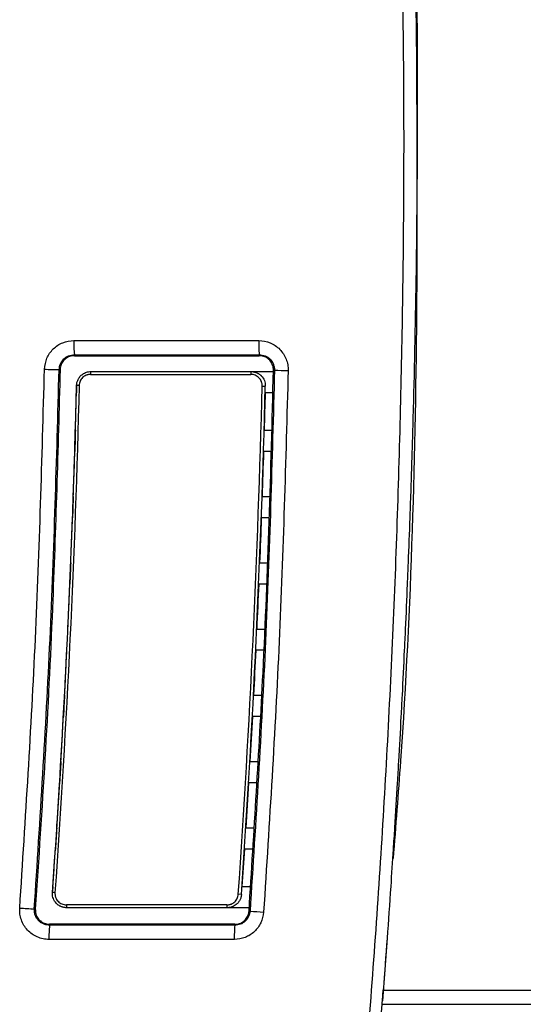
# Model space of a CAD drawing. Header units: millimetres. Extents: x -0.57 to 0.95, y -0.4 to 0.71.
# Tile 74 of 256: x -0.1201 to -0.0847, y 0.12 to 0.1893. Entities that reach past the tile are written whole.
import ezdxf

# ---------------------------------------------------------------- set-up
doc = ezdxf.new("R2010")
doc.units = ezdxf.units.MM
doc.layers.add('FORMAT', color=7, linetype='Continuous')

msp = doc.modelspace()

# ---------------------------------------------------------------- linework, layer by layer
at = {"layer": 'FORMAT', "color": 7, "linetype": 'Continuous', "lineweight": 25}
for p, q in [((-0.116264, 0.166692), (-0.103262, 0.166692)), ((-0.116231, 0.165697), (-0.103228, 0.165697)), ((-0.116231, 0.165697), (-0.116231, 0.165626)), ((-0.116231, 0.165626), (-0.103228, 0.165626)), ((-0.103228, 0.165626), (-0.103228, 0.165697)), ((-0.117231, 0.164647), (-0.117301, 0.164649)), ((-0.115092, 0.164309), (-0.103822, 0.164309)), ((-0.115071, 0.164508), (-0.103801, 0.164508)), ((-0.103801, 0.164508), (-0.102231, 0.164508)), ((-0.102228, 0.164605), (-0.102156, 0.164603)), ((-0.115892, 0.163529), (-0.116071, 0.163534)), ((-0.103022, 0.163489), (-0.102801, 0.163484)), ((-0.102818, 0.163013), (-0.102813, 0.163013)), ((-0.102273, 0.163013), (-0.102813, 0.163013)), ((-0.102884, 0.160379), (-0.102346, 0.160379)), ((-0.102966, 0.158879), (-0.102929, 0.158879)), ((-0.102388, 0.158879), (-0.102929, 0.158879)), ((-0.103031, 0.155719), (-0.102475, 0.155719)), ((-0.103134, 0.154219), (-0.103084, 0.154219)), ((-0.102517, 0.154219), (-0.103084, 0.154219)), ((-0.103205, 0.151059), (-0.102644, 0.151059)), ((-0.103301, 0.149559), (-0.103267, 0.149559)), ((-0.102706, 0.149559), (-0.103267, 0.149559)), ((-0.103406, 0.146399), (-0.102837, 0.146399)), ((-0.103484, 0.144899), (-0.103476, 0.144899)), ((-0.102899, 0.144899), (-0.103476, 0.144899)), ((-0.103634, 0.141739), (-0.103057, 0.141739)), ((-0.103754, 0.140239), (-0.103713, 0.140239)), ((-0.103145, 0.140239), (-0.103713, 0.140239)), ((-0.103888, 0.137079), (-0.10333, 0.137079)), ((-0.104025, 0.135579), (-0.103976, 0.135579)), ((-0.103419, 0.135579), (-0.103976, 0.135579)), ((-0.10417, 0.132419), (-0.103604, 0.132419)), ((-0.104296, 0.130919), (-0.104266, 0.130919)), ((-0.103692, 0.130919), (-0.104266, 0.130919)), ((-0.104442, 0.128289), (-0.103847, 0.128289)), ((-0.117592, 0.127851), (-0.11777, 0.127863)), ((-0.104481, 0.127724), (-0.104702, 0.12774)), ((-0.1055, 0.126995), (-0.116794, 0.126995)), ((-0.105479, 0.126793), (-0.116773, 0.126793)), ((-0.103934, 0.126793), (-0.105479, 0.126793)), ((-0.119045, 0.126701), (-0.118975, 0.126696)), ((-0.103948, 0.126557), (-0.103876, 0.126552)), ((-0.117978, 0.125626), (-0.117978, 0.125555)), ((-0.104946, 0.125626), (-0.117978, 0.125626)), ((-0.104946, 0.125555), (-0.117978, 0.125555)), ((-0.104946, 0.125555), (-0.104946, 0.125626)), ((-0.104979, 0.12456), (-0.118011, 0.12456)), ((-0.094548, 0.120247), (-0.094215, 0.124641))]:
    msp.add_line(p, q, dxfattribs=at)
for centre, radius, start, end in [((-0.108522, 0.166455), 0.0077463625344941, 178.247998, 185.61243), ((-0.095519, 0.166455), 0.0077463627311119, 178.24803, 185.612462), ((-0.11002, 0.54078), 0.3762014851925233, 268.734322, 268.89106), ((-0.114601, 0.164358), 0.0004931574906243, 162.26099, 185.729874), ((-0.103331, 0.164358), 0.0004932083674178, 162.262386, 185.729637), ((-0.094051, 0.514264), 0.3497545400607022, 268.672183, 268.829398), ((-0.111763, 0.240934), 0.1144647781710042, 265.837506, 266.352608), ((-0.116296, 0.126945), 0.0005005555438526, 174.257899, 197.606702), ((-0.105002, 0.126945), 0.0005004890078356, 174.25815, 197.607674), ((-0.095772, 0.232684), 0.1064415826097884, 265.633556, 266.150192), ((-0.110268, 0.124797), 0.0077463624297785, 174.387587, 181.75202), ((-0.097237, 0.124797), 0.0077463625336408, 174.38757, 181.752002)]:
    msp.add_arc(centre, radius, start, end, dxfattribs=at)
for points, knots in [([(-0.0937901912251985, 0.1302568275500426), (-0.0936103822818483, 0.1325425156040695), (-0.09258107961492, 0.1456267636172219), (-0.0919217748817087, 0.1695855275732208), (-0.0921898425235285, 0.191238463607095), (-0.0923238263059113, 0.2020608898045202)], [0, 0, 0, 0, 0.0957366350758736, 0.548037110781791, 1, 1, 1, 1]), ([(-0.0923294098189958, 0.202226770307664), (-0.0922888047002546, 0.2005916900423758), (-0.0922577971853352, 0.1989565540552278), (-0.0922033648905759, 0.1956867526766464), (-0.0921363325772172, 0.1907825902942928), (-0.092082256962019, 0.1793431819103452), (-0.0922114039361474, 0.1695437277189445), (-0.092375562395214, 0.1630128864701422)], [0, 0, 0, 0, 0.1249999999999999, 0.1249999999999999, 0.2499999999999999, 0.4999999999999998, 1, 1, 1, 1]), ([(-0.119462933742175, -0.0224846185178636), (-0.1191036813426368, -0.0211129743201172), (-0.1173073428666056, -0.0142544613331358), (-0.114256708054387, -0.0018613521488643), (-0.1105314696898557, 0.0147430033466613), (-0.1077248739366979, 0.0286436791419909), (-0.1051402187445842, 0.0425863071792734), (-0.1027785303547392, 0.0565694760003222), (-0.1007151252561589, 0.0705998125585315), (-0.0988762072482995, 0.0846603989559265), (-0.0972619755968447, 0.0987495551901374), (-0.0959481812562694, 0.1128699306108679), (-0.0948600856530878, 0.1270085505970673), (-0.0939982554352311, 0.1411637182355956), (-0.0934366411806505, 0.1553340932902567), (-0.093103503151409, 0.1695903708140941), (-0.092977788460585, 0.1839343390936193), (-0.0931935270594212, 0.1954394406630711), (-0.0933014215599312, 0.2011933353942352)], [0, 0, 0, 0, 0.0188263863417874, 0.0941359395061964, 0.1694454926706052, 0.2447550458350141, 0.2824082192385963, 0.3577177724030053, 0.4330273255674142, 0.4706804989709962, 0.5459900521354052, 0.6212996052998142, 0.6589527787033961, 0.734262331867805, 0.809571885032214, 0.8472250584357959, 0.9235946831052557, 1, 1, 1, 1]), ([(-0.1183296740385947, 0.1646702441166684), (-0.1182920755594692, 0.164935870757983), (-0.1182168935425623, 0.1654670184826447), (-0.1177436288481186, 0.1661368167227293), (-0.1170644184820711, 0.1665981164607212), (-0.1165314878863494, 0.1666604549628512), (-0.1162644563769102, 0.1666916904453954)], [0, 0, 0, 0, 0.2499896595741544, 0.4998799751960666, 0.7494086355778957, 1, 1, 1, 1]), ([(-0.1032615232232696, 0.1666916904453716), (-0.1029877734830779, 0.166659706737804), (-0.1025757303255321, 0.1666115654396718), (-0.1020926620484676, 0.1663444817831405), (-0.1016712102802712, 0.165995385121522), (-0.1013723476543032, 0.1655197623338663), (-0.1012122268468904, 0.164993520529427), (-0.1012015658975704, 0.1647185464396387), (-0.1011962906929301, 0.1645824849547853)], [0, 0, 0, 0, 0.2494163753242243, 0.3754170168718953, 0.4997895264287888, 0.7488105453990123, 0.8757075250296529, 1, 1, 1, 1]), ([(-0.1173007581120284, 0.1646489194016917), (-0.1172805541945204, 0.1647859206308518), (-0.1172399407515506, 0.1650613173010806), (-0.1169977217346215, 0.1654097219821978), (-0.1166445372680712, 0.1656468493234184), (-0.1163697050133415, 0.1656803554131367), (-0.1162309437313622, 0.1656972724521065)], [0, 0, 0, 0, 0.2492344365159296, 0.5010052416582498, 0.748060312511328, 1, 1, 1, 1]), ([(-0.1162310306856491, 0.1656260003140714), (-0.1163445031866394, 0.1656137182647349), (-0.1165712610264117, 0.1655891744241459), (-0.1168753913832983, 0.1654169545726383), (-0.1170941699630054, 0.1651585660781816), (-0.1172089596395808, 0.1648881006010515), (-0.1172247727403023, 0.1647138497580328), (-0.117230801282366, 0.1646474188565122)], [0, 0, 0, 0, 0.220551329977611, 0.4407388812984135, 0.6604079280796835, 0.8705348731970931, 1, 1, 1, 1]), ([(-0.1022283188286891, 0.1646049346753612), (-0.1022386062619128, 0.1647175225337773), (-0.1022591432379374, 0.1649422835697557), (-0.1024248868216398, 0.1652526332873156), (-0.1026777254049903, 0.1654823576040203), (-0.1029633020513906, 0.1656047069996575), (-0.1031485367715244, 0.1656196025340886), (-0.103228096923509, 0.165626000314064)], [0, 0, 0, 0, 0.2125654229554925, 0.4243479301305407, 0.6489105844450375, 0.8492036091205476, 1, 1, 1, 1]), ([(-0.1032280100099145, 0.165697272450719), (-0.1030855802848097, 0.1656802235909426), (-0.102871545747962, 0.1656546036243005), (-0.1026217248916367, 0.1655169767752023), (-0.1024024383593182, 0.1653374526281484), (-0.1022485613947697, 0.1650886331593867), (-0.1021657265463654, 0.1648149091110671), (-0.1021590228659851, 0.1646726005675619), (-0.1021557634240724, 0.1646034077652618)], [0, 0, 0, 0, 0.250597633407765, 0.3765825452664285, 0.4984396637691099, 0.7493469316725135, 0.8781282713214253, 1, 1, 1, 1]), ([(-0.1200717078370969, 0.1267713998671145), (-0.1196652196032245, 0.1330825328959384), (-0.118852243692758, 0.1457047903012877), (-0.1185038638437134, 0.1583484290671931), (-0.1183296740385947, 0.1646702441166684)], [0, 0, 0, 0, 0.5000003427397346, 1, 1, 1, 1]), ([(-0.1190450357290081, 0.1267013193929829), (-0.1186380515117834, 0.133020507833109), (-0.1178240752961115, 0.1456590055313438), (-0.1174751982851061, 0.1583189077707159), (-0.1173007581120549, 0.1646489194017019)], [0, 0, 0, 0, 0.4999952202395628, 1, 1, 1, 1]), ([(-0.117230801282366, 0.1646474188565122), (-0.117385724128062, 0.159049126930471), (-0.1176383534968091, 0.149920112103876), (-0.1182731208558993, 0.1372703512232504), (-0.1187411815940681, 0.1302212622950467), (-0.1189752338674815, 0.1266963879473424)], [0, 0, 0, 0, 0.442189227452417, 0.7210685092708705, 1, 1, 1, 1]), ([(-0.1160706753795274, 0.1635335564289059), (-0.1160689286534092, 0.1635661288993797), (-0.11606533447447, 0.1636331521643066), (-0.1160467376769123, 0.1637351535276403), (-0.116016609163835, 0.1638401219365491), (-0.1159725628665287, 0.1639462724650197), (-0.1159136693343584, 0.1640514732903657), (-0.1158389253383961, 0.164153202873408), (-0.1157478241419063, 0.1642485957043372), (-0.1156403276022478, 0.1643344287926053), (-0.1155170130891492, 0.1644074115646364), (-0.1153791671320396, 0.1644634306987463), (-0.1152288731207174, 0.1645010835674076), (-0.1151242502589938, 0.1645059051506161), (-0.1150709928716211, 0.1645083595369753)], [0, 0, 0, 0, 0.0632037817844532, 0.1300522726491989, 0.2005518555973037, 0.2747078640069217, 0.3525247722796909, 0.4340063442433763, 0.5191557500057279, 0.607975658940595, 0.7004683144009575, 0.7966355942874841, 0.8964790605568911, 1, 1, 1, 1]), ([(-0.1150919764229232, 0.1643088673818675), (-0.1151177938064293, 0.164308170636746), (-0.1151691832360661, 0.1643067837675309), (-0.1152454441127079, 0.1642953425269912), (-0.115320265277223, 0.1642770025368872), (-0.1154172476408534, 0.1642428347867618), (-0.1155320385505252, 0.1641832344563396), (-0.1156526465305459, 0.1640863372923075), (-0.1157531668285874, 0.1639681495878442), (-0.1158280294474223, 0.1638319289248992), (-0.1158791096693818, 0.1636839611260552), (-0.1158875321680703, 0.1635805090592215), (-0.115891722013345, 0.1635290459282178)], [0, 0, 0, 0, 0.0628760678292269, 0.125154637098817, 0.1874181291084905, 0.2502490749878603, 0.3751888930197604, 0.5000268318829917, 0.6240920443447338, 0.74936281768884, 0.8753183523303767, 1, 1, 1, 1]), ([(-0.1039483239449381, 0.1265567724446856), (-0.1035948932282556, 0.1321456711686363), (-0.103017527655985, 0.141275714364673), (-0.1024960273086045, 0.1539625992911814), (-0.1023175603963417, 0.1610572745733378), (-0.1022283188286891, 0.1646049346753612)], [0, 0, 0, 0, 0.4410490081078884, 0.7204990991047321, 1, 1, 1, 1]), ([(-0.1021557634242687, 0.1646034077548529), (-0.1023277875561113, 0.1582563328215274), (-0.1026718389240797, 0.1455620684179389), (-0.1034745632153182, 0.1328885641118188), (-0.1038759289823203, 0.1265517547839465)], [0, 0, 0, 0, 0.4999954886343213, 1, 1, 1, 1]), ([(-0.1030220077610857, 0.1634890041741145), (-0.1030220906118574, 0.1635158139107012), (-0.1030222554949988, 0.1635691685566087), (-0.103032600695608, 0.1636485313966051), (-0.1030504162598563, 0.1637264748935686), (-0.1030846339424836, 0.163827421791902), (-0.1031455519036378, 0.1639468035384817), (-0.1032456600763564, 0.1640713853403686), (-0.1033681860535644, 0.1641743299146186), (-0.1035093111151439, 0.164249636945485), (-0.103662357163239, 0.16429966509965), (-0.1037688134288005, 0.1643058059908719), (-0.1038217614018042, 0.1643088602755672)], [0, 0, 0, 0, 0.0628696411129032, 0.1251182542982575, 0.1873851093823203, 0.2503089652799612, 0.375095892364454, 0.500045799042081, 0.6238645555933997, 0.7492367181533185, 0.8752782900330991, 1, 1, 1, 1]), ([(-0.1038007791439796, 0.1645083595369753), (-0.1037660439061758, 0.1645073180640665), (-0.103698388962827, 0.1645052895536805), (-0.103600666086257, 0.1644895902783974), (-0.1035101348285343, 0.164466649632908), (-0.1034272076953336, 0.1644372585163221), (-0.1033520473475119, 0.1644032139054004), (-0.1032846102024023, 0.1643659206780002), (-0.1032246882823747, 0.1643267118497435), (-0.1031719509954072, 0.164286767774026), (-0.1031259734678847, 0.1642471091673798), (-0.10300377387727, 0.1641287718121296), (-0.1028498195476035, 0.1638917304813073), (-0.1027987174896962, 0.1636247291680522), (-0.1028009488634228, 0.1634917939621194), (-0.102801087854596, 0.1634835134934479)], [0, 0, 0, 0, 0.065597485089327, 0.1277663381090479, 0.1865062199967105, 0.2418168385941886, 0.2936979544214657, 0.3421493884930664, 0.3871710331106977, 0.4287628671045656, 0.4669249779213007, 0.501657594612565, 0.749653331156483, 0.9844060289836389, 1, 1, 1, 1]), ([(-0.1011962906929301, 0.1645824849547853), (-0.1013685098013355, 0.1582273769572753), (-0.1017129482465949, 0.1455171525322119), (-0.1025167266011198, 0.132827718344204), (-0.1029186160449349, 0.1264829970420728)], [0, 0, 0, 0, 0.4999996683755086, 1, 1, 1, 1]), ([(-0.1161563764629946, 0.1603788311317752), (-0.1161437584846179, 0.1608178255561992), (-0.1161185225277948, 0.1616958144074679), (-0.1160954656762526, 0.1625738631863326), (-0.1160839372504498, 0.1630128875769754)], [0, 0, 0, 0, 0.4999999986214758, 1, 1, 1, 1]), ([(-0.1164827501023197, 0.1510588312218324), (-0.1164614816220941, 0.1515854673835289), (-0.1164189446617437, 0.1526387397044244), (-0.1163795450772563, 0.1536921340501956), (-0.1163598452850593, 0.1542188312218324)], [0, 0, 0, 0, 0.5000000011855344, 0.9999999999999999, 0.9999999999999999, 0.9999999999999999, 0.9999999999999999]), ([(-0.117463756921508, 0.1324188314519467), (-0.1174301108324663, 0.1329454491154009), (-0.1173628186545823, 0.1339986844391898), (-0.1172986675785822, 0.1350521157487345), (-0.1172665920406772, 0.1355788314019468)], [0, 0, 0, 0, 0.5000000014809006, 0.9999999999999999, 0.9999999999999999, 0.9999999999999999, 0.9999999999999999]), ([(-0.1177404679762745, 0.1282888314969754), (-0.1177101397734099, 0.1287271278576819), (-0.1176494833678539, 0.1296037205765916), (-0.1175910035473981, 0.1304804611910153), (-0.1175617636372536, 0.1309188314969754)], [0, 0, 0, 0, 0.5000000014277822, 1, 1, 1, 1]), ([(-0.1167726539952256, 0.1267933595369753), (-0.1168063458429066, 0.1267943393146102), (-0.1168719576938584, 0.1267962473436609), (-0.1169667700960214, 0.12681101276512), (-0.1170546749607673, 0.1268325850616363), (-0.1171352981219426, 0.1268602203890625), (-0.1172084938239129, 0.1268922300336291), (-0.1172743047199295, 0.126927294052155), (-0.1173329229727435, 0.1269641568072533), (-0.1173846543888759, 0.1270017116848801), (-0.1174298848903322, 0.1270389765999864), (-0.1174690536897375, 0.1270751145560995), (-0.1175820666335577, 0.1271904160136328), (-0.1177260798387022, 0.1274211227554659), (-0.1177782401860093, 0.1276957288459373), (-0.1177713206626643, 0.1278400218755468), (-0.1177702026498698, 0.1278633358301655)], [0, 0, 0, 0, 0.0618518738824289, 0.1204509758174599, 0.1757969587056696, 0.2278895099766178, 0.2767283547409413, 0.3223132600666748, 0.3646440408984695, 0.4037205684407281, 0.4395427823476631, 0.4721107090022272, 0.5014244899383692, 0.7356267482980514, 0.9572842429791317, 1, 1, 1, 1]), ([(-0.1175916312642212, 0.1278508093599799), (-0.1175927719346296, 0.1278232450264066), (-0.1175950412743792, 0.127768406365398), (-0.1175877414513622, 0.1276864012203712), (-0.1175724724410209, 0.1276055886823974), (-0.117540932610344, 0.1275005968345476), (-0.1174821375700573, 0.1273758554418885), (-0.1173820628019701, 0.1272449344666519), (-0.117258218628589, 0.1271361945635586), (-0.1171144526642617, 0.1270564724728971), (-0.1169576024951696, 0.1270042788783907), (-0.1168482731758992, 0.1269979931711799), (-0.1167935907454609, 0.1269948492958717)], [0, 0, 0, 0, 0.062894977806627, 0.1251282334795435, 0.1873807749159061, 0.2503329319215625, 0.3750888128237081, 0.5000221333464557, 0.624748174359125, 0.749653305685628, 0.8747859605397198, 0.9999999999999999, 0.9999999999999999, 0.9999999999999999, 0.9999999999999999]), ([(-0.1054996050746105, 0.1269948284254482), (-0.1054745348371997, 0.1269954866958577), (-0.1054246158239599, 0.1269967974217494), (-0.105350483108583, 0.1270076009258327), (-0.1052776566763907, 0.1270249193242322), (-0.1051830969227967, 0.1270572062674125), (-0.1050708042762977, 0.1271136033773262), (-0.1049517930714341, 0.1272055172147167), (-0.1048513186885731, 0.1273179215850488), (-0.1047745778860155, 0.1274479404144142), (-0.1047200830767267, 0.1275897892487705), (-0.1047076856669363, 0.1276898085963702), (-0.1047015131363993, 0.1277396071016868)], [0, 0, 0, 0, 0.0628377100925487, 0.1251203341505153, 0.1873972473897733, 0.250218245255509, 0.3751641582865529, 0.5000388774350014, 0.6242561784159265, 0.7494732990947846, 0.8752655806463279, 1, 1, 1, 1]), ([(-0.1044810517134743, 0.1277243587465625), (-0.1044844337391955, 0.1276902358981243), (-0.1044912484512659, 0.1276214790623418), (-0.104515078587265, 0.1275196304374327), (-0.1045491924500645, 0.1274192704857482), (-0.1045946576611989, 0.1273217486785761), (-0.104651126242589, 0.1272283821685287), (-0.104718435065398, 0.1271405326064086), (-0.1048046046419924, 0.1270507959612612), (-0.1049187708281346, 0.1269593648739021), (-0.1050719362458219, 0.1268738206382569), (-0.1052622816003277, 0.1268073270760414), (-0.1054037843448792, 0.1267981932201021), (-0.1054786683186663, 0.1267933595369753)], [0, 0, 0, 0, 0.0683941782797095, 0.1378128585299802, 0.2082612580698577, 0.2797443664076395, 0.352266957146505, 0.425833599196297, 0.500448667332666, 0.6005253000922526, 0.7171513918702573, 0.8503150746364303, 1, 1, 1, 1]), ([(-0.1180111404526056, 0.1245603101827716), (-0.118150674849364, 0.1245688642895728), (-0.1184330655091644, 0.1245861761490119), (-0.1188384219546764, 0.1247241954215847), (-0.1192120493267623, 0.1249293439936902), (-0.1195325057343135, 0.1252075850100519), (-0.119789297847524, 0.1255454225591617), (-0.1199676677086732, 0.1259313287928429), (-0.1200744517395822, 0.1263463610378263), (-0.1200726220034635, 0.1266297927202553), (-0.1200717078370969, 0.1267713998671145)], [0, 0, 0, 0, 0.1235774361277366, 0.2500968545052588, 0.3760409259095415, 0.4998988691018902, 0.6237047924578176, 0.7495355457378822, 0.8748638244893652, 1, 1, 1, 1]), ([(-0.1179776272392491, 0.1255547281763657), (-0.1180482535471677, 0.1255597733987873), (-0.1181940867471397, 0.1255701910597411), (-0.1184055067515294, 0.1256415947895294), (-0.118600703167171, 0.1257495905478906), (-0.1187673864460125, 0.125891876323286), (-0.1188974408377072, 0.1260663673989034), (-0.1189904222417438, 0.1262663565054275), (-0.1190449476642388, 0.1264822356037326), (-0.1190450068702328, 0.1266295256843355), (-0.1190450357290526, 0.1267013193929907)], [0, 0, 0, 0, 0.1211059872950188, 0.2500665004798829, 0.3787873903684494, 0.5017956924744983, 0.6226925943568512, 0.7486463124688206, 0.877482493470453, 1, 1, 1, 1]), ([(-0.1189752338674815, 0.1266963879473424), (-0.1189707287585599, 0.1265825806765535), (-0.1189617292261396, 0.1263552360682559), (-0.118811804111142, 0.1260387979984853), (-0.118570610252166, 0.1258024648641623), (-0.1182798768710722, 0.1256563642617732), (-0.1180758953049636, 0.125635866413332), (-0.117977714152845, 0.1256260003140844)], [0, 0, 0, 0, 0.2077997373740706, 0.4151066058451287, 0.6252133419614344, 0.8196063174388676, 1, 1, 1, 1]), ([(-0.1029186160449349, 0.1264829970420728), (-0.102966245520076, 0.1262274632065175), (-0.1030615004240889, 0.1257164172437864), (-0.103539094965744, 0.1250828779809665), (-0.1042034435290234, 0.124646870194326), (-0.1047202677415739, 0.1245892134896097), (-0.1049793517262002, 0.1245603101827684)], [0, 0, 0, 0, 0.249952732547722, 0.4998842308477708, 0.749291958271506, 1, 1, 1, 1]), ([(-0.104945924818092, 0.1256260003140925), (-0.104832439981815, 0.1256381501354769), (-0.1046056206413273, 0.1256624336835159), (-0.1043022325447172, 0.1258346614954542), (-0.1040828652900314, 0.1260931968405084), (-0.1039738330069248, 0.1263485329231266), (-0.103954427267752, 0.1265069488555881), (-0.1039483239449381, 0.1265567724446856)], [0, 0, 0, 0, 0.2275118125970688, 0.45472224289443, 0.6799814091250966, 0.8993505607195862, 0.9999999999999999, 0.9999999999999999, 0.9999999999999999, 0.9999999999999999]), ([(-0.1038759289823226, 0.1265517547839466), (-0.1039013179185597, 0.1264197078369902), (-0.1039523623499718, 0.1261542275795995), (-0.1041980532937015, 0.1258241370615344), (-0.104544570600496, 0.1256009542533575), (-0.1048113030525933, 0.1255702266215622), (-0.1049458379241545, 0.1255547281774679)], [0, 0, 0, 0, 0.2493675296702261, 0.5013531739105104, 0.7484918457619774, 1, 1, 1, 1]), ([(-0.0945873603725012, 0.119998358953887), (-0.0945743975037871, 0.1201650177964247), (-0.0945614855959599, 0.120331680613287), (-0.0945486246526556, 0.1204983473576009), (-0.0945357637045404, 0.1206650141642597), (-0.0945229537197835, 0.1208316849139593), (-0.0945101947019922, 0.1209983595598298)], [0, 0, 0, 0, 0.0005014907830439, 0.0005014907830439, 0.0005014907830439, 0.00100298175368, 0.00100298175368, 0.00100298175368, 0.00100298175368]), ([(-0.11865786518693, -0.0233453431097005), (-0.112536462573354, 0.0001265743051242), (-0.1074573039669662, 0.0238700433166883), (-0.0994232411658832, 0.0717141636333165), (-0.0964684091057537, 0.0958144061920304), (-0.0945873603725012, 0.119998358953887)], [0, 0, 0, 0, 0.5, 0.5, 1, 1, 1, 1]), ([(-0.0945873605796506, 0.1199983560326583), (-0.0923471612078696, 0.1199983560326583), (-0.0878618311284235, 0.1199983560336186), (-0.0813076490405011, 0.1199983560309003), (-0.0751132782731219, 0.1199983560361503), (-0.071342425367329, 0.1199983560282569), (-0.0695720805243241, 0.1199983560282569), (-0.0695719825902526, 0.1199983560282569), (-0.069571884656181, 0.1199983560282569), (-0.0695717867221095, 0.1199983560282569)], [0, 0, 0, 0, 0.25, 0.5, 0.75, 1, 1, 1, 1.000013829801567, 1.000013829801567, 1.000013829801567, 1.000013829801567])]:
    msp.add_open_spline(points, degree=3, knots=knots, dxfattribs=at)
for points in [[(-0.1177702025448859, 0.1278633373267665), (-0.1169371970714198, 0.1397382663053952), (-0.1163706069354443, 0.1516338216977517), (-0.1160706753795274, 0.1635335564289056)], [(-0.115891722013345, 0.1635290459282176), (-0.1161917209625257, 0.1516266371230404), (-0.1167584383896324, 0.139728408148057), (-0.1175916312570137, 0.1278508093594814)], [(-0.1160706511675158, 0.1635335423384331), (-0.1160750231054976, 0.1633599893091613), (-0.1160794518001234, 0.1631864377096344), (-0.116083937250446, 0.1630128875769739)], [(-0.1047015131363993, 0.1277396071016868), (-0.1038783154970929, 0.1396414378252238), (-0.1033184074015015, 0.151563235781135), (-0.1030220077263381, 0.1634890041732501)], [(-0.1044810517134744, 0.1277243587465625), (-0.1036576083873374, 0.1396297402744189), (-0.1030976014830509, 0.15155315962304), (-0.1028010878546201, 0.1634835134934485)], [(-0.1028129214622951, 0.1630128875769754), (-0.1028352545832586, 0.1621348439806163), (-0.102859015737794, 0.1612568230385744), (-0.1028842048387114, 0.160378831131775)], [(-0.092375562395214, 0.1630128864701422), (-0.0923976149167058, 0.162134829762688), (-0.0924210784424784, 0.1612568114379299), (-0.0924459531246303, 0.1603788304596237)], [(-0.116156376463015, 0.1603788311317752), (-0.1161709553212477, 0.1598788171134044), (-0.1161860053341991, 0.1593788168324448), (-0.1162015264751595, 0.1588788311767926)], [(-0.0924459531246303, 0.1603788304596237), (-0.0924601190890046, 0.1598788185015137), (-0.0924747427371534, 0.1593788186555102), (-0.0924898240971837, 0.1588788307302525)], [(-0.116305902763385, 0.1557188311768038), (-0.1162877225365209, 0.1562454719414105), (-0.1162513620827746, 0.1572987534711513), (-0.1162181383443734, 0.1583521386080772), (-0.1162015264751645, 0.1588788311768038)], [(-0.1029286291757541, 0.1588788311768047), (-0.1029608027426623, 0.1578254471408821), (-0.1029950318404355, 0.1567721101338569), (-0.1030313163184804, 0.1557188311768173)], [(-0.0924898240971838, 0.1588788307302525), (-0.092521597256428, 0.1578254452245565), (-0.0925554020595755, 0.1567721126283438), (-0.0925912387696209, 0.1557188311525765)], [(-0.1163059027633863, 0.1557188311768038), (-0.116323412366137, 0.1552188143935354), (-0.1163413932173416, 0.1547188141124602), (-0.1163598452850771, 0.154218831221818)], [(-0.0925912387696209, 0.1557188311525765), (-0.0926082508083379, 0.155218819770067), (-0.0926257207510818, 0.1547188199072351), (-0.0926436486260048, 0.1542188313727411)], [(-0.1030843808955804, 0.1542188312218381), (-0.1031226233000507, 0.1531654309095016), (-0.1031629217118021, 0.1521120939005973), (-0.1032052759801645, 0.1510588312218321)], [(-0.0926436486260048, 0.1542188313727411), (-0.0926814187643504, 0.1531654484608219), (-0.0927212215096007, 0.1521121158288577), (-0.0927630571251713, 0.1510588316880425)], [(-0.1164827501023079, 0.1510588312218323), (-0.1165031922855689, 0.1505588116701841), (-0.1165241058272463, 0.1500588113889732), (-0.1165454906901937, 0.1495588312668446)], [(-0.0927630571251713, 0.1510588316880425), (-0.0927829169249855, 0.1505588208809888), (-0.0928032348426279, 0.150058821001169), (-0.0928240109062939, 0.1495588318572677)], [(-0.1166869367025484, 0.146398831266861), (-0.1166625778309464, 0.1469254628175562), (-0.1166138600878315, 0.1479787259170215), (-0.1165682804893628, 0.149032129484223), (-0.1165454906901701, 0.149558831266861)], [(-0.1032669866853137, 0.1495588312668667), (-0.1033113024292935, 0.1485054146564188), (-0.1033576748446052, 0.1474520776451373), (-0.1034061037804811, 0.1463988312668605)], [(-0.0928240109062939, 0.1495588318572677), (-0.0928677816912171, 0.148505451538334), (-0.092913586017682, 0.1474521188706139), (-0.0929614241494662, 0.1463988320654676)], [(-0.0929614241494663, 0.1463988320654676), (-0.0929841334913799, 0.145898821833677), (-0.0930073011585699, 0.1453988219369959), (-0.0930309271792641, 0.1448988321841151)], [(-0.1169184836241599, 0.1417388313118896), (-0.1168910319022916, 0.1422654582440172), (-0.1168361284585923, 0.1433187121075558), (-0.1167843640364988, 0.1443721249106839), (-0.1167584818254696, 0.1448988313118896)], [(-0.1034764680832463, 0.144898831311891), (-0.1035268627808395, 0.1438453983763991), (-0.1035793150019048, 0.142792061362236), (-0.1036338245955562, 0.1417388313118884)], [(-0.0930309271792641, 0.1448988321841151), (-0.0930807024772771, 0.1438454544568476), (-0.0931325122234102, 0.1427921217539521), (-0.0931863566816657, 0.1417388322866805)], [(-0.1169184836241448, 0.1417388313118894), (-0.1169447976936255, 0.1412388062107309), (-0.1169715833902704, 0.1407388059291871), (-0.1169988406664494, 0.1402388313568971)], [(-0.0931863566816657, 0.1417388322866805), (-0.093211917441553, 0.1412388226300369), (-0.0932379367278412, 0.1407388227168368), (-0.0932644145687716, 0.1402388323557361)], [(-0.1171774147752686, 0.1370788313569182), (-0.1171468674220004, 0.1376054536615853), (-0.1170857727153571, 0.1386586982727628), (-0.1170278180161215, 0.1397121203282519), (-0.116998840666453, 0.1402388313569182)], [(-0.1037128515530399, 0.1402388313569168), (-0.1037693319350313, 0.1391853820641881), (-0.1038278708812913, 0.1381320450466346), (-0.1038884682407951, 0.1370788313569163)], [(-0.0932644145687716, 0.1402388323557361), (-0.0933201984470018, 0.1391854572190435), (-0.0933780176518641, 0.1381321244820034), (-0.0934378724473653, 0.1370788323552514)], [(-0.1171774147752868, 0.1370788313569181), (-0.117206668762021, 0.1365788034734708), (-0.1172363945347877, 0.1360788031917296), (-0.1172665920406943, 0.1355788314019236)], [(-0.0934378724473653, 0.1370788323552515), (-0.0934662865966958, 0.1365788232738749), (-0.0934951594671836, 0.136078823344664), (-0.0935244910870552, 0.1355788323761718)], [(-0.1039761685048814, 0.1355788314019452), (-0.1040387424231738, 0.1345253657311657), (-0.104103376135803, 0.1334720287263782), (-0.1041700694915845, 0.132418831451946)], [(-0.0935244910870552, 0.1355788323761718), (-0.0935862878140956, 0.1345254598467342), (-0.0936501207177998, 0.1334721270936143), (-0.0937159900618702, 0.1324188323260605)], [(-0.1174637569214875, 0.1324188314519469), (-0.1174959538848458, 0.1319188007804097), (-0.1175286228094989, 0.13141880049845), (-0.1175617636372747, 0.1309188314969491)], [(-0.0937159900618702, 0.1324188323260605), (-0.0937320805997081, 0.1321615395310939), (-0.0937482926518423, 0.1319042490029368), (-0.0937646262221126, 0.1316469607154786)], [(-0.0937646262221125, 0.1316469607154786), (-0.09378003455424, 0.1314042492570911), (-0.0937955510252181, 0.1311615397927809), (-0.0938111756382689, 0.1309188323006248)], [(-0.1042664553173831, 0.1309188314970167), (-0.1043236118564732, 0.1300420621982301), (-0.1043821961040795, 0.1291653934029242), (-0.1044422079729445, 0.1282888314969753)], [(-0.0938111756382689, 0.1309188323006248), (-0.0938676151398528, 0.1300421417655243), (-0.0939254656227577, 0.129165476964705), (-0.0939847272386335, 0.1282888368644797)], [(-0.1177404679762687, 0.1282888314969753), (-0.1177503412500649, 0.1281469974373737), (-0.1177602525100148, 0.128005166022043), (-0.1177702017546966, 0.12786333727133)], [(-0.0939847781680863, 0.1282888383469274), (-0.0941490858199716, 0.125857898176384), (-0.0943242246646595, 0.1234277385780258), (-0.0945101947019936, 0.1209983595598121)], [(-0.0945101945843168, 0.1209983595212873), (-0.0854708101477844, 0.1209985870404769), (-0.0766582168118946, 0.1209985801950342), (-0.0695113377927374, 0.1209983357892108)]]:
    msp.add_open_spline(points, degree=3, dxfattribs=at)

doc.saveas('drawing.dxf')
